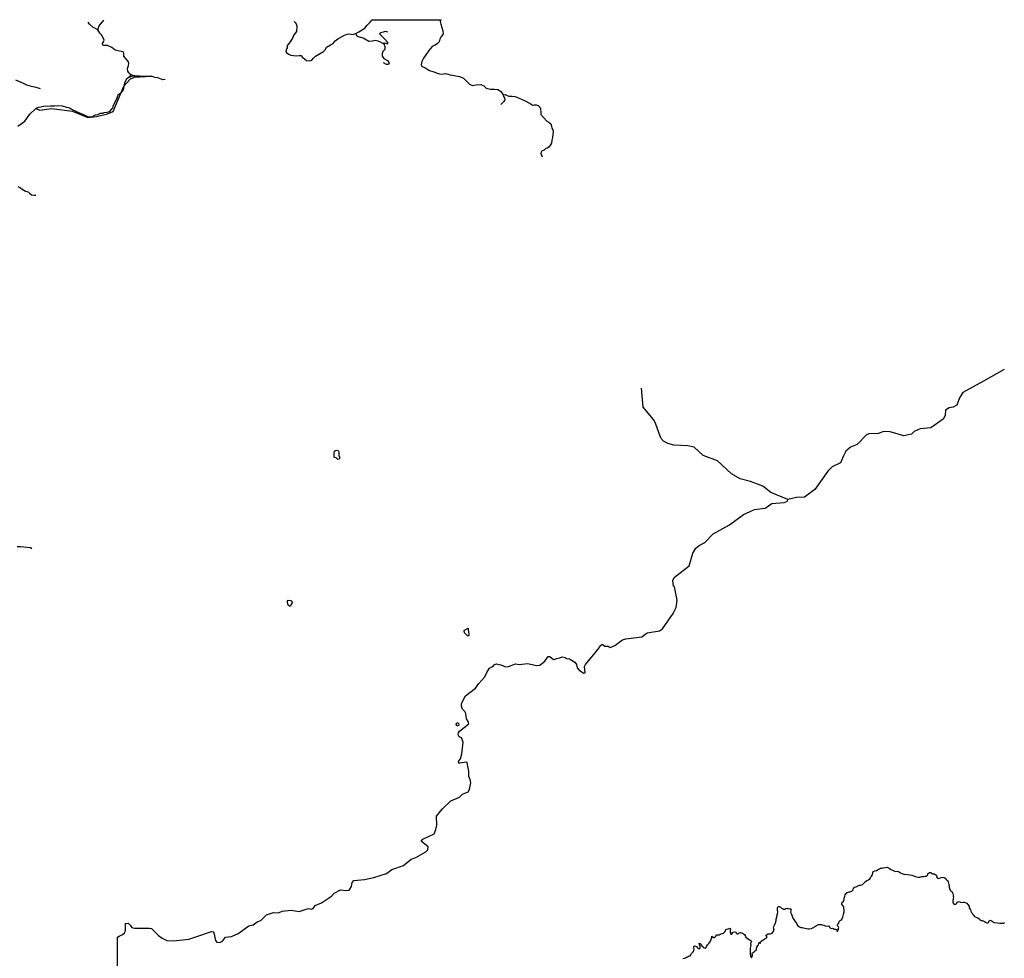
# Model space of a CAD drawing. Header units: millimetres. Extents: x 35 to 72953, y -43 to 70184.
# Tile 147 of 204: x 20194 to 28496, y 62206 to 70120. Entities that reach past the tile are written whole.
import ezdxf

# ---------------------------------------------------------------- set-up
doc = ezdxf.new("R2010")
doc.units = ezdxf.units.MM
for name, color, linetype in [('roads_2', 2, 'Continuous'), ('roads_3', 3, 'Continuous'), ('water', 7, 'Continuous')]:
    doc.layers.add(name, color=color, linetype=linetype)

msp = doc.modelspace()

# ---------------------------------------------------------------- linework, layer by layer
at = {"layer": 'roads_2'}
msp.add_lwpolyline([(21020, 61705.43), (21017.41, 62365.34), (21017.43, 62385.42), (21033.29, 62392.56), (21061.4, 62406.88), (21077.98, 62419.77), (21085.91, 62436.96), (21086.68, 62479.97), (21085.98, 62499.33), (21109.03, 62501.46), (21124.86, 62484.96), (21139.25, 62467.02), (21163.01, 62459.82), (21289.07, 62461.85), (21304.91, 62458.25), (21325.06, 62436.73), (21363.2, 62397.26), (21394.15, 62377.16), (21435.19, 62357.04), (21489.93, 62353.41), (21619.61, 62368.34), (21687.69, 62391.22), (21812.35, 62433.4), (21826.39, 62429.44), (21830.19, 62421.91), (21845.98, 62356.66), (21857.49, 62343.75), (21881.26, 62339.42), (21904.72, 62351.54), (21928.29, 62385.1), (21981.18, 62389.33), (22037.16, 62414.64), (22125.3, 62479.52), (22161.2, 62489.6), (22196.81, 62513.1), (22227.52, 62526.39), (22275.37, 62573.26), (22333.02, 62592.56), (22376.23, 62589.46), (22407.93, 62603.78), (22482.14, 62611.25), (22549.47, 62600.07), (22608.53, 62620.75)], dxfattribs=at)
at = {"layer": 'roads_3'}
for points in [[(21304.82, 69643.91), (21287.48, 69642.23), (21233.34, 69639.7), (21203.86, 69644.55), (21174.34, 69643.1), (21166.09, 69647.57), (21148.86, 69650.57), (21125.79, 69661.93), (21115.02, 69670.75), (21106.19, 69685.22), (21103.36, 69707.29), (21112.38, 69733.69), (21114.35, 69750.54), (21112.25, 69764.92), (21072.84, 69813.16), (21071.47, 69837.76), (21066.9, 69849.83), (21021.55, 69857.46), (20999.37, 69861.96), (20970.32, 69885.86), (20935.35, 69901.09), (20903.82, 69902.17), (20895.71, 69906.52), (20891.82, 69919.05), (20900.29, 69932.31), (20906.76, 69948.68), (20887.39, 69990.64), (20870.29, 70005.16), (20852.77, 70033.33), (20810.35, 70056.89), (20782.05, 70082.28), (20772.32, 70098.99)], [(20852.77, 70033.33), (20865.34, 70068.28), (20902.42, 70114.99)], [(22508.11, 70105.84), (22516.46, 70097.2), (22523.87, 70084.57), (22531.59, 70067.02), (22531.27, 70050.7), (22527.85, 70035.01), (22526.6, 70020.22), (22517.31, 70007.61), (22505.85, 69993.46), (22494.69, 69964.83), (22473.94, 69934.68), (22466.81, 69921.45), (22449.78, 69902.37), (22448.53, 69881.43), (22441.4, 69867.89), (22437.67, 69852.81), (22443.23, 69842.34), (22459.31, 69830.01), (22479.41, 69819.84), (22526.43, 69816.41), (22551.8, 69818.54), (22569.43, 69818.22), (22574.99, 69805.28), (22594.46, 69788.64), (22613.33, 69776.61), (22639.92, 69772.9), (22658.19, 69779.04), (22672.12, 69795.04), (22688.53, 69811.65), (22756, 69851.93), (22773.65, 69867.31), (22782.01, 69887.32), (22813.59, 69907.92), (22837.42, 69919.91), (22853.21, 69940.52), (22877.67, 69958.05), (22927.5, 69987.87), (22955.96, 69998.94), (22978.55, 70001.69), (23000.51, 69995.21), (23028.05, 70004.42), (23053.73, 70017.95), (23102.95, 70047.77), (23123.07, 70073), (23147.53, 70095.46), (23166.42, 70119.14), (23746.15, 70119.94), (23739.94, 70104.55), (23745.19, 70082.07), (23753.22, 70054.66), (23762.78, 70025.1), (23765.24, 69998.32), (23749.13, 69977.7), (23735.82, 69954.62), (23730.54, 69933.38), (23718.15, 69918.6), (23696.49, 69906), (23672.35, 69894.01), (23644.49, 69859.55), (23613.51, 69814), (23598.03, 69794.61), (23584.4, 69767.53), (23580.06, 69742.29), (23581.58, 69727.52), (23611.89, 69714.25), (23649.93, 69692.98), (23685.19, 69679.41), (23721.38, 69667.68), (23750.14, 69660.57), (23785.1, 69667.02), (23823.15, 69656.22), (23856.56, 69649.72), (23903.27, 69639.83), (23935.42, 69625.96), (23959.54, 69605.32), (23987.37, 69576.96), (24010.87, 69566.17), (24043.66, 69570.15), (24081.72, 69572.29), (24108.62, 69561.79), (24127.8, 69543.92), (24163.05, 69533.74), (24196.47, 69534.03), (24224.31, 69532.47), (24246.88, 69516.44), (24259.25, 69503.5), (24270.07, 69486.26), (24288.01, 69489.01), (24304.71, 69481.3), (24318.63, 69473.91), (24345.85, 69473.89), (24369.99, 69473.56), (24387.31, 69466.78), (24449.47, 69439.64), (24498.95, 69413.74), (24518.74, 69400.18), (24531.11, 69401.11), (24548.75, 69402.01), (24566.08, 69395.84), (24579.68, 69383.83), (24584.62, 69369.36), (24588.62, 69339.48), (24589.23, 69320.39), (24635.92, 69268.33), (24654.47, 69257.23), (24673.02, 69242.13), (24677.96, 69223.66), (24680.74, 69206.72), (24690, 69191.32), (24692.47, 69171.3), (24690.6, 69152.52), (24685.32, 69126.05), (24680.98, 69103.26), (24677.87, 69078.94), (24668.57, 69064.78), (24654.64, 69045.08), (24641.02, 69035.85), (24629.26, 69033.09), (24623.38, 69026.01), (24616.88, 69018.93), (24599.86, 69014.94), (24592.12, 69006.63), (24589.64, 68992.78), (24594.89, 68977.69), (24600.45, 68964.14)], [(23028.05, 70004.42), (23030.82, 69990.56), (23048.14, 69978.23), (23077.21, 69970.21), (23090.81, 69966.5), (23137.2, 69938.44), (23167.52, 69942.11), (23191.03, 69946.11), (23214.54, 69940.84), (23233.96, 69934.43), (23253.28, 69922.93), (23263.26, 69916.99), (23274.18, 69893.03), (23274.16, 69868.21), (23254.91, 69851.24), (23249.2, 69830.78), (23250.93, 69811.2), (23265.8, 69792.46), (23294.66, 69776.32), (23308.2, 69753.24), (23304.69, 69742.79), (23285.88, 69741.93), (23262.71, 69755.45)], [(23253.28, 69922.93), (23272.46, 69923.52), (23296.95, 69916.97), (23298.71, 69928.29), (23269.43, 69959.66), (23231.39, 69997.13), (23237.09, 70011.93), (23262.47, 70017.14), (23279.54, 70022.78), (23294.84, 70018.86)], [(21125.79, 69661.93), (21125.24, 69651.57), (21121.93, 69639.65), (21107.84, 69630.7)], [(20157.18, 69611.82), (20217.26, 69588.68), (20252.42, 69571.77), (20291.83, 69560.75), (20318.96, 69554.83), (20349.47, 69545.5), (20367.27, 69539.59)], [(20329.73, 69371.97), (20362.38, 69356.56), (20461.42, 69371.76), (20639.28, 69348.74), (20768.76, 69295.28), (20842.45, 69302.86), (20933.9, 69325.71), (20982.17, 69345.95), (21071.18, 69559.36), (21129.62, 69620.27), (21162.68, 69635.43), (21304.82, 69643.91)], [(21174.34, 69643.1), (21137.82, 69640.22), (21107.84, 69630.7), (21094.63, 69617.29), (21079.32, 69592.85), (21075.1, 69572.27), (21070.28, 69540.95), (21062.77, 69520.97), (21038.16, 69495.94), (21021.96, 69484.02), (21012.04, 69458.38), (20978.4, 69387.71), (20976.29, 69372.49), (20964.58, 69362.06), (20949.28, 69342.09), (20929.49, 69336.15), (20904.61, 69335.57), (20890.82, 69329.62), (20873.13, 69327.86), (20850.04, 69318.32), (20830.85, 69314.17), (20798.46, 69299.29), (20775.08, 69297.53), (20740.63, 69316.05), (20685.79, 69337.29), (20628.27, 69364.5), (20613.89, 69373.46), (20591.42, 69380.35), (20554.86, 69390.53), (20525.19, 69394.44), (20488.32, 69391.49), (20453.25, 69389.74), (20428.06, 69388.28), (20412.48, 69391.57), (20394.49, 69387.11), (20371.41, 69383.26), (20351.62, 69380.6), (20329.73, 69371.97)], [(21421.75, 69616.3), (21400.91, 69612.13), (21357.53, 69628.43), (21332.88, 69632.18), (21304.82, 69643.91)], [(24270.07, 69486.26), (24274.39, 69472.7), (24282.11, 69460.69), (24286.13, 69444.99), (24277.45, 69430.21), (24266.31, 69420.37), (24250.83, 69404.67)], [(20179.59, 69220.88), (20237.59, 69263.48), (20278.52, 69323.51), (20329.73, 69371.97)], [(20177.53, 68712.82), (20199.99, 68702.24), (20213.55, 68689.99), (20241.51, 68673.93), (20265.25, 68668.84), (20277.1, 68657.44), (20292.35, 68642.65), (20314.81, 68641.36), (20330.92, 68640.5)], [(28496.57, 67169.86), (28320.22, 67072.8), (28146.03, 66977.07), (28118.04, 66931.3), (28095.21, 66870.34), (28064.69, 66852.61), (28031.64, 66847.52), (28001.12, 66827.24), (27998.57, 66784.12), (27980.81, 66751.1), (27876.57, 66680.07), (27787.75, 66669.9), (27736.94, 66647.08), (27714.03, 66624.25), (27648.02, 66611.53), (27533.67, 66644.71), (27480.34, 66647.28), (27432.07, 66632), (27353.39, 66629.48), (27333.01, 66619.4), (27256.74, 66538.17), (27200.87, 66515.36), (27160.2, 66482.34), (27141.5, 66441.88)], [(27141.5, 66441.88), (27114.43, 66383.25), (27045.88, 66350.25), (27007.74, 66314.79), (26898.39, 66159.86), (26812.07, 66093.94), (26743.43, 66091.42), (26672.34, 66073.6), (26527.58, 66134.75), (26459.06, 66188.1), (26357.48, 66226.28), (26268.57, 66249.16), (26194.98, 66289.87), (26078.13, 66401.67), (25956.28, 66444.96), (25880.08, 66516.06), (25826.75, 66526.28), (25709.95, 66531.44), (25659.16, 66546.66), (25623.59, 66567.07), (25600.79, 66592.47), (25555.13, 66716.98), (25537.4, 66750.03), (25450.98, 66854.16), (25435.86, 67014.24)], [(24192.11, 64681.38), (24214.52, 64688.51), (24251.61, 64679.35), (24289.94, 64664.98), (24316.95, 64666.58), (24375.28, 64688.65), (24404.37, 64684.8), (24476.14, 64692.68), (24554.28, 64676.18), (24579.42, 64678.88), (24621.99, 64712.3), (24650.08, 64751.42), (24665.22, 64749.89), (24695.09, 64726.59), (24708.77, 64729.08), (24721.74, 64735.17), (24749.23, 64739.61), (24768.56, 64749.47), (24793.4, 64743.01), (24804.2, 64734.04), (24829.44, 64730.39), (24873.67, 64703.54), (24889.86, 64683.86), (24895.61, 64655.5), (24910.36, 64635.08), (24950.43, 64610.07), (24961.04, 64613.33), (24957.9, 64667.77), (24963.57, 64683.56), (25045.12, 64783.02), (25081.03, 64824.33), (25085.36, 64837.23), (25104.45, 64853.51), (25128.58, 64838.99), (25155.22, 64836.83), (25172.67, 64827.63), (25212.83, 64843.24), (25267.05, 64883.21), (25277.31, 64892.66), (25305.09, 64900.92), (25439.77, 64916.14), (25464.95, 64935.64), (25485.52, 64951.59), (25589.67, 64966.83), (25615.04, 64984.55), (25704.04, 65114.09), (25729.42, 65164.85), (25737.15, 65225.81), (25714.3, 65337.56), (25706.69, 65345.22), (25701.65, 65390.89), (25711.8, 65416.38), (25838.9, 65515.31), (25869.48, 65622.04), (25894.85, 65665.15), (25922.85, 65687.97), (25971.12, 65710.78), (26042.24, 65784.46), (26179.47, 65860.55), (26296.32, 65946.85), (26354.36, 65973.54), (26390.33, 65990.04), (26479.26, 66002.63), (26535.14, 66040.74), (26639.28, 66048.23), (26667.26, 66060.97), (26672.34, 66073.6)], [(20173.64, 65677.17), (20200.69, 65677.38), (20284.47, 65669.02), (20296.09, 65662.63)], [(22608.53, 62620.75), (22631.24, 62626.53), (22650.33, 62620.06), (22667.62, 62626.5), (22685.29, 62650.86), (22737.87, 62675.19), (22822.68, 62729.63), (22845.62, 62756.47), (22900.14, 62783.29), (22942.92, 62779.2), (22971.2, 62781.69), (22992.34, 62811.1), (22997.98, 62846.07), (23010.21, 62862.28), (23101.9, 62870.32), (23180.55, 62887.37), (23287.32, 62921.87), (23332.17, 62955.3), (23428.97, 62988.68), (23496.23, 63042.34), (23533.93, 63055.5), (23619.39, 63104.76), (23635.57, 63121.17), (23637.75, 63146.97), (23580.17, 63195.04), (23593.15, 63210.8), (23688.97, 63255.17), (23704.12, 63291), (23712.08, 63329.7), (23707.58, 63404.29), (23758.99, 63466.58), (23828.18, 63533.2), (23903.83, 63563.96), (23929.05, 63589.03), (23976.73, 63608.86), (23985.66, 63629.5), (23999.2, 63685.23), (23992.39, 63714.27), (23982.32, 63738.28), (23981.27, 63783.08), (23973.92, 63826.45), (23966.42, 63856.95), (23959.35, 63859.62), (23908.93, 63850.86), (23897.31, 63852.77), (23895.26, 63861.99), (23898.15, 63871.12), (23910.13, 63888.31), (23922.78, 63929.88), (23933.42, 64027.31), (23918.92, 64065.35), (23900.92, 64074.32), (23892.29, 64090.77), (23894.1, 64106.59), (23903.84, 64122.71), (23979.93, 64182.32), (23976.26, 64202.92), (23961.16, 64226.24), (23955.43, 64271.39), (23947.84, 64286.97), (23928.81, 64306.89), (23919.11, 64331.62), (23920.73, 64354.66), (23951.79, 64418.84), (24036.6, 64482.77), (24065.13, 64522.74), (24115.88, 64578.4), (24132.7, 64616.06), (24155.54, 64653.62), (24175.35, 64663.29), (24188.16, 64671.96), (24192.11, 64681.38)], [(27088.46, 62429.29), (27091.96, 62440.6), (27097.5, 62449.24), (27099.67, 62457.89), (27099.86, 62465.54), (27097.32, 62472.63), (27088.68, 62479.51), (27091.22, 62487.05), (27093.76, 62496.03), (27099.78, 62503.56), (27105.32, 62515.86), (27112.37, 62525.39), (27121.39, 62528.94), (27130.51, 62539.46), (27135.21, 62553.87), (27137.28, 62566.95), (27139.63, 62578.48), (27146.03, 62597.1), (27146.12, 62604.97), (27144.91, 62614.51), (27142.94, 62629.47), (27142, 62640.45), (27136.09, 62650.76), (27127.17, 62662.84), (27127.08, 62671.6), (27134.51, 62681.57), (27140.33, 62685.78), (27146.73, 62702.96), (27147.39, 62713.16), (27149.55, 62721.92), (27150.59, 62730.56), (27154.82, 62740.21), (27160.64, 62749.29), (27165.34, 62753.95), (27172.58, 62760.71), (27188.08, 62766.47), (27193.9, 62768.02), (27202.36, 62769.68), (27209.59, 62772.67), (27214.85, 62776.43), (27220.96, 62784.97), (27226.04, 62794.39), (27234.31, 62804.91), (27244.64, 62809.57), (27251.97, 62811.89), (27261.92, 62817.32), (27274.33, 62822.86), (27287.29, 62823.3), (27299.69, 62829.06), (27309.93, 62836.7), (27325.06, 62852.77), (27338.49, 62861.52), (27350.14, 62867.06), (27363.29, 62875.81), (27368.46, 62884.35), (27374.48, 62895.65), (27385.1, 62910.72), (27387.76, 62928.92), (27393.56, 62937.43), (27405.3, 62943.08), (27418.64, 62947.4), (27432.64, 62954.27), (27443.91, 62960.14), (27451.34, 62965.02), (27465.14, 62966.45), (27474.25, 62968.33), (27494.07, 62972.54), (27507.88, 62974.42), (27524.6, 62965.1), (27536.9, 62959.22), (27552.68, 62949.02), (27565.82, 62942.81), (27578.88, 62937.92), (27592.22, 62941.47), (27603.2, 62937.69), (27612.97, 62933.26), (27622.46, 62926.49), (27634.48, 62919.95), (27654.2, 62914.18), (27667.16, 62916.61), (27681.34, 62914.17), (27698.06, 62909.17), (27715.53, 62906.51), (27739.67, 62898.3), (27751.97, 62893.3), (27769.63, 62889.31), (27785.22, 62889.75), (27801, 62894.73), (27818.94, 62896.39), (27829.93, 62899.38), (27841.2, 62899.93), (27850.03, 62906.24), (27852.48, 62919.88), (27866.1, 62929.96), (27875.5, 62930.07), (27881.13, 62924.52), (27891.65, 62918.64), (27905.27, 62918.2), (27918.6, 62911.1), (27926.11, 62901.56), (27925.83, 62892.25), (27930.8, 62884.71), (27940.95, 62879.17), (27951.18, 62880.94), (27964.24, 62886.7), (27979.08, 62890.9), (27989.51, 62889.02), (27997.3, 62881.25), (28005, 62871.5), (28016.08, 62859.19), (28023.5, 62850.1), (28025.94, 62839.34), (28028.1, 62826.37), (28031.19, 62816.62), (28031, 62805.09), (28032.97, 62797.33), (28035.03, 62789.02), (28041.7, 62778.7), (28046.58, 62773.49), (28053.91, 62768.28), (28063.77, 62752.31), (28065.74, 62742.67), (28065.92, 62730.59), (28066.86, 62722.38), (28065.16, 62710.97), (28064.5, 62701.66), (28061.68, 62692.57), (28062.9, 62682.48), (28066.84, 62666.29), (28076.8, 62662.52), (28087.97, 62663.29), (28095.4, 62670.72), (28099.25, 62678.59), (28107.23, 62683.69), (28116.72, 62684.24), (28128.37, 62680.91), (28138.04, 62676.58), (28150.53, 62679.68), (28156.64, 62679.46), (28167.25, 62676.99), (28180.04, 62670.97), (28189.33, 62660.83), (28198.73, 62646.22), (28199.08, 62631.78), (28205.56, 62622.91), (28210.91, 62615.48), (28215.14, 62602.73), (28220.86, 62593.53), (28223.59, 62589.76), (28227.53, 62582.89), (28231.85, 62575.02), (28240.3, 62566.48), (28245.56, 62557.83), (28251.38, 62555.72), (28263.68, 62551.06), (28273.55, 62546.18), (28283.5, 62540.19), (28294.21, 62530.99), (28301.72, 62525.34), (28308.58, 62524.34), (28318.91, 62522.56), (28328.77, 62517.01), (28337.97, 62511.58), (28349.99, 62505.26), (28357.13, 62505.59), (28362.58, 62508.69), (28367.28, 62512.9), (28368.78, 62521.22), (28378.18, 62526.87), (28392.92, 62520.43), (28411.33, 62508.79), (28438.48, 62506.68), (28459.99, 62503.9), (28468.16, 62502.57), (28492.2, 62502.89), (28497.56, 62507.1)], [(25786.75, 62204.75), (25798.12, 62207.74), (25809.11, 62210.94), (25815.97, 62215.38), (25825.65, 62217.37), (25833.45, 62223.57), (25847.54, 62228.11), (25851.87, 62236.42), (25858.45, 62246.84), (25863.05, 62253.15), (25871.42, 62260.91), (25879.31, 62270.55), (25881.76, 62282.07), (25878.57, 62296.04), (25878.58, 62305.47), (25885.25, 62312.45), (25891.92, 62309.45), (25901.4, 62304.79), (25910.04, 62295.69), (25914.08, 62288.93), (25926.29, 62287.04), (25930.8, 62291.03), (25932.3, 62299.56), (25931.47, 62311.09), (25927.52, 62320.74), (25923.4, 62332.71), (25931.19, 62331.16), (25936.92, 62325.94), (25941.43, 62320.95), (25944.52, 62312.75), (25948.75, 62307.42), (25958.7, 62300.1), (25963.58, 62294.45), (25979.36, 62291.11), (25983.22, 62297.32), (25985.76, 62306.52), (25992.9, 62319.71), (26004.46, 62331.9), (26012.45, 62342.87), (26019.31, 62352.06), (26024.2, 62367.58), (26029.47, 62377), (26031.36, 62393.07), (26040.84, 62385.2), (26046.28, 62379.21), (26055.87, 62385.41), (26064.33, 62393.61), (26072.69, 62404.69), (26092.6, 62403.24), (26100.22, 62408.89), (26108.48, 62411.99), (26117.41, 62414.87), (26129.15, 62417.19), (26142.4, 62433.59), (26149.45, 62447.89), (26156.22, 62452.87), (26167.77, 62453.53), (26180.65, 62461.17), (26186.37, 62452.41), (26184.86, 62443.1), (26183.45, 62424.7), (26188.52, 62418.71), (26191.42, 62409.4), (26198.28, 62408.73), (26203.64, 62414.49), (26202.98, 62424.14), (26208.9, 62427.9), (26223.93, 62429.45), (26232.95, 62426.12), (26238.49, 62415.47), (26243.74, 62411.59), (26252.57, 62413.14), (26261.5, 62421.34), (26273.34, 62423.66), (26288.55, 62418.66), (26298.22, 62412.45), (26305.45, 62406.69), (26314.37, 62393.38), (26315.87, 62385.4), (26328.83, 62376.41), (26338.12, 62367.43), (26344.14, 62366.21), (26354.18, 62359.11), (26357.75, 62353.67), (26363.95, 62345.8), (26360, 62340.59), (26357.27, 62329.06), (26358.11, 62314.65), (26357.16, 62302.57), (26352.84, 62292.49), (26352.46, 62285.28), (26353.11, 62277.96), (26353.3, 62269.21), (26353.86, 62261.11), (26354.79, 62251.58), (26354.69, 62241.6), (26358.16, 62220.32), (26363.41, 62210.23), (26369.53, 62223.09), (26371.97, 62234.06), (26370.48, 62246.03), (26373.95, 62252.02), (26382.22, 62257), (26389.27, 62264.09), (26397.73, 62271.4), (26405.53, 62277.39), (26406.85, 62292.24), (26410.7, 62301.66), (26418.51, 62313.07), (26423.39, 62320.83), (26426.5, 62330.92), (26435.43, 62342.77), (26438.62, 62331.02), (26441.44, 62340.22), (26446.98, 62351.75), (26456.19, 62359.84), (26467.18, 62362.38), (26473.39, 62368.59), (26480.62, 62372.02), (26487.1, 62376.78), (26496.31, 62384.65), (26489.65, 62394.3), (26485.05, 62398.51), (26490.78, 62405.05), (26505.34, 62414.02), (26514.74, 62413.46), (26523.66, 62413.57), (26539.16, 62418.99), (26555.8, 62443.48), (26549.61, 62462.78), (26552.62, 62473.53), (26560.04, 62486.71), (26566.35, 62505.22), (26571.71, 62525.06), (26571.53, 62538.03), (26578.01, 62546.79), (26579.33, 62560.87), (26583.29, 62582.15), (26586.86, 62598.88), (26584.71, 62611.41), (26584.53, 62624.27), (26584.16, 62633.03), (26589.61, 62642.45), (26599.19, 62643.55), (26610.55, 62638.78), (26617.5, 62629.58), (26632.15, 62623.47), (26638.82, 62617.6), (26652.82, 62626.9), (26663.34, 62628.78), (26673.95, 62624.45), (26686.54, 62626.66), (26698.74, 62621.67), (26695.08, 62615.91), (26695.83, 62607.04), (26694.22, 62595.4), (26697.79, 62583.87), (26704.26, 62571.12), (26710.27, 62553.82), (26712.33, 62544.73), (26720.69, 62532.43), (26728.76, 62520.45), (26744.34, 62502.26), (26749.13, 62488.52), (26756.45, 62480.53), (26768.56, 62471.11), (26780.59, 62467.22), (26791.76, 62465.89), (26802.28, 62462.89), (26814.12, 62459.45), (26828.02, 62458.66), (26838.63, 62454.78), (26850.65, 62453.56), (26869.25, 62456.43), (26875.08, 62459.86), (26880.34, 62462.97), (26890.39, 62466.62), (26897.81, 62474.27), (26903.73, 62476.7), (26913.41, 62481.69), (26923.93, 62489.11), (26929.95, 62490.66), (26939.62, 62492.1), (26954.09, 62490.32), (26960.66, 62488.65), (26975.31, 62485.65), (26986.21, 62480.11), (26998.23, 62478.55), (27012.88, 62480.98), (27019.27, 62477.87), (27023.02, 62468.34), (27031.38, 62461.02), (27038.42, 62458.14), (27047.25, 62459.13), (27054.49, 62458.91), (27061.43, 62452.14), (27068.01, 62452.8), (27074.68, 62451.91), (27082.57, 62448.47), (27091.96, 62440.6)]]:
    msp.add_lwpolyline(points, dxfattribs=at)
at = {"layer": 'water'}
for points in [[(22844.68, 66466.6), (22847.75, 66481.84), (22856.29, 66488.54), (22864.81, 66490.97), (22878.22, 66488.54), (22883.11, 66482.43), (22884.32, 66470.24), (22884.3, 66445.85), (22892.21, 66425.13), (22886.71, 66414.15), (22876.36, 66412.95), (22861.74, 66426.36), (22850.76, 66427.58), (22846.49, 66431.24), (22844.68, 66466.6)], [(22478.18, 65176.29), (22469.63, 65174.47), (22459.89, 65179.97), (22456.83, 65183.63), (22451.37, 65208.01), (22452.6, 65218.37), (22456.86, 65225.07), (22481.24, 65224.45), (22489.16, 65216.52), (22491, 65210.42), (22493.43, 65206.76), (22483.05, 65191.53), (22478.18, 65176.29)], [(23944.14, 64973.04), (23974.63, 64990.09), (23976.46, 64972.41), (23982.52, 64941.33), (23981.3, 64927.91), (23971.55, 64921.21), (23961.18, 64934.02), (23952.65, 64941.96), (23945.95, 64951.11), (23941.09, 64968.78), (23944.14, 64973.04)], [(23886.55, 64192.18), (23891.87, 64192.18), (23896.73, 64179.37), (23896.73, 64171.45), (23894.29, 64167.8), (23879.66, 64164.14), (23874.79, 64179.99), (23881.51, 64192.18), (23886.55, 64192.18)]]:
    msp.add_lwpolyline(points, close=True, dxfattribs=at)

doc.saveas('drawing.dxf')
